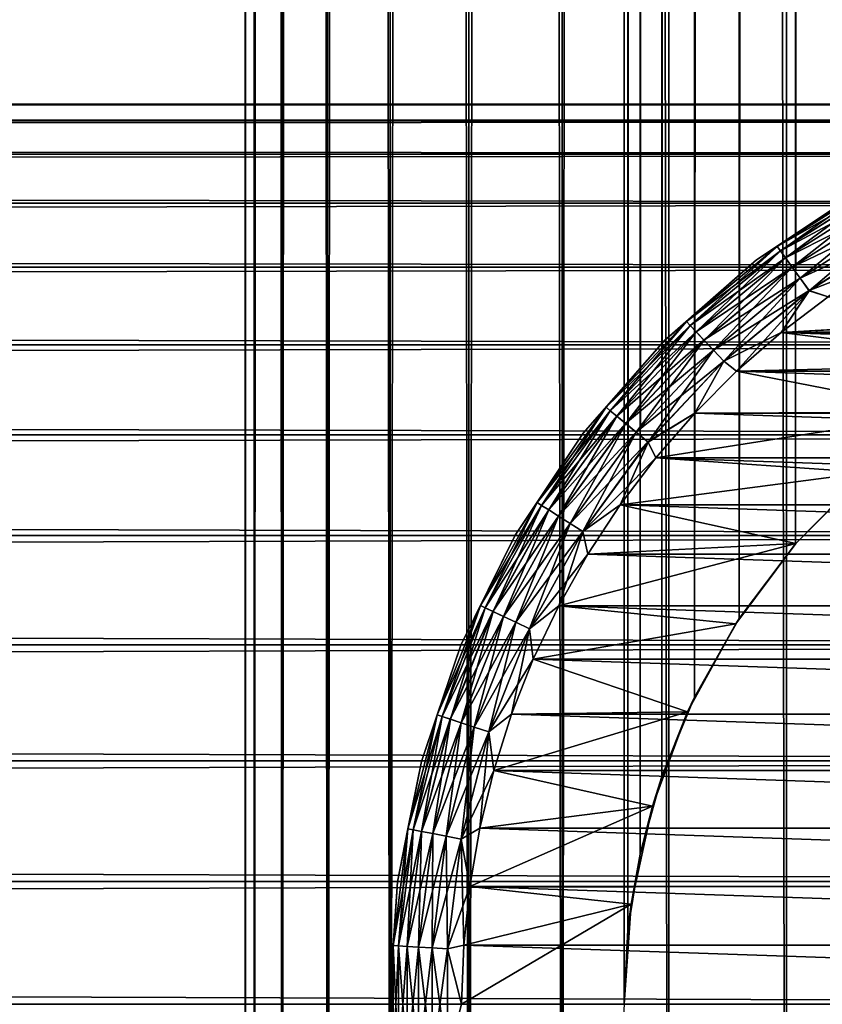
# Model space of a CAD drawing. Extents: x -265 to 265, y 0 to 1027.
# Tile 99 of 256: x 232 to 243, y 20 to 34. Entities that reach past the tile are written whole.
import ezdxf

# ---------------------------------------------------------------- set-up
doc = ezdxf.new("R2010")
doc.units = 0
doc.header["$LTSCALE"] = 41.718519
for name, color, linetype in [('103', 7, 'CONTINUOUS'), ('104', 7, 'CONTINUOUS'), ('111', 7, 'CONTINUOUS'), ('113', 7, 'CONTINUOUS'), ('114', 7, 'CONTINUOUS'), ('115', 7, 'CONTINUOUS'), ('119', 7, 'CONTINUOUS'), ('123', 7, 'CONTINUOUS'), ('59', 7, 'CONTINUOUS')]:
    doc.layers.add(name, color=color, linetype=linetype)

msp = doc.modelspace()

# ---------------------------------------------------------------- linework, layer by layer
at = {"layer": '103', "color": 7, "linetype": 'CONTINUOUS'}
for points in [[(235, 1), (235.128, 1, 1.958), (235, 1019), (235, 1)], [(235, 1019), (235.128, 1, 1.958), (235.128, 1019, 1.958), (235, 1019)], [(235.128, 1, 1.958), (235.511, 1, 3.882), (235.128, 1019, 1.958), (235.128, 1, 1.958)], [(235.128, 1019, 1.958), (235.511, 1, 3.882), (235.511, 1019, 3.882), (235.128, 1019, 1.958)], [(235.511, 1, 3.882), (236.142, 1, 5.74), (235.511, 1019, 3.882), (235.511, 1, 3.882)], [(235.511, 1019, 3.882), (236.142, 1, 5.74), (236.142, 1019, 5.74), (235.511, 1019, 3.882)], [(236.142, 1, 5.74), (237.01, 1, 7.5), (236.142, 1019, 5.74), (236.142, 1, 5.74)], [(236.142, 1019, 5.74), (237.01, 1, 7.5), (237.01, 1019, 7.5), (236.142, 1019, 5.74)], [(237.01, 1, 7.5), (238.1, 1, 9.131), (237.01, 1019, 7.5), (237.01, 1, 7.5)], [(237.01, 1019, 7.5), (238.1, 1, 9.131), (238.1, 1019, 9.131), (237.01, 1019, 7.5)], [(238.1, 1, 9.131), (239.393, 1, 10.607), (238.1, 1019, 9.131), (238.1, 1, 9.131)], [(238.1, 1019, 9.131), (239.393, 1, 10.607), (239.393, 1019, 10.607), (238.1, 1019, 9.131)], [(239.393, 1, 10.607), (240.869, 1, 11.9), (239.393, 1019, 10.607), (239.393, 1, 10.607)], [(239.393, 1019, 10.607), (240.869, 1, 11.9), (240.869, 1019, 11.9), (239.393, 1019, 10.607)], [(240.869, 1, 11.9), (242.5, 1, 12.99), (240.869, 1019, 11.9), (240.869, 1, 11.9)], [(240.869, 1019, 11.9), (242.5, 1, 12.99), (242.5, 1019, 12.99), (240.869, 1019, 11.9)], [(242.5, 1, 12.99), (244.26, 1, 13.858), (242.5, 1019, 12.99), (242.5, 1, 12.99)], [(242.5, 1019, 12.99), (244.26, 1, 13.858), (244.26, 1019, 13.858), (242.5, 1019, 12.99)]]:
    msp.add_3dface(points, dxfattribs=at)
at = {"layer": '104', "color": 7, "linetype": 'CONTINUOUS'}
for points in [[(235, 1), (235, 1019), (235.128, 1019, -1.958), (235, 1)], [(235.128, 1, -1.958), (235, 1), (235.128, 1019, -1.958), (235.128, 1, -1.958)], [(235.511, 1, -3.882), (235.128, 1, -1.958), (235.511, 1019, -3.882), (235.511, 1, -3.882)], [(235.511, 1019, -3.882), (235.128, 1, -1.958), (235.128, 1019, -1.958), (235.511, 1019, -3.882)], [(236.142, 1, -5.74), (235.511, 1, -3.882), (236.142, 1019, -5.74), (236.142, 1, -5.74)], [(236.142, 1019, -5.74), (235.511, 1, -3.882), (235.511, 1019, -3.882), (236.142, 1019, -5.74)], [(237.01, 1, -7.5), (236.142, 1, -5.74), (237.01, 1019, -7.5), (237.01, 1, -7.5)], [(237.01, 1019, -7.5), (236.142, 1, -5.74), (236.142, 1019, -5.74), (237.01, 1019, -7.5)], [(238.1, 1, -9.131), (237.01, 1, -7.5), (238.1, 1019, -9.131), (238.1, 1, -9.131)], [(238.1, 1019, -9.131), (237.01, 1, -7.5), (237.01, 1019, -7.5), (238.1, 1019, -9.131)], [(239.393, 1, -10.607), (238.1, 1, -9.131), (239.393, 1019, -10.607), (239.393, 1, -10.607)], [(239.393, 1019, -10.607), (238.1, 1, -9.131), (238.1, 1019, -9.131), (239.393, 1019, -10.607)], [(239.393, 1, -10.607), (239.393, 1019, -10.607), (240.25, 1000, -11.399), (239.393, 1, -10.607)], [(239.393, 1, -10.607), (240.25, 1000, -11.399), (240.25, 20, -11.399), (239.393, 1, -10.607)], [(240.25, 1000, -11.399), (240.305, 998.967, -11.446), (240.25, 20, -11.399), (240.25, 1000, -11.399)], [(240.25, 20, -11.399), (240.305, 998.967, -11.446), (240.305, 21.033, -11.446), (240.25, 20, -11.399)], [(240.305, 998.967, -11.446), (240.475, 997.917, -11.588), (240.305, 21.033, -11.446), (240.305, 998.967, -11.446)], [(240.305, 21.033, -11.446), (240.475, 997.917, -11.588), (240.475, 22.082, -11.588), (240.305, 21.033, -11.446)], [(240.475, 997.917, -11.588), (240.776, 996.842, -11.828), (240.475, 22.082, -11.588), (240.475, 997.917, -11.588)], [(240.475, 22.082, -11.588), (240.776, 996.842, -11.828), (240.776, 23.158, -11.828), (240.475, 22.082, -11.588)], [(240.776, 996.842, -11.828), (241.228, 995.745, -12.167), (240.776, 23.158, -11.828), (240.776, 996.842, -11.828)], [(240.776, 23.158, -11.828), (241.228, 995.745, -12.167), (241.228, 24.255, -12.167), (240.776, 23.158, -11.828)], [(241.228, 995.745, -12.167), (241.847, 994.653, -12.591), (241.228, 24.255, -12.167), (241.228, 995.745, -12.167)], [(241.228, 24.255, -12.167), (241.847, 994.653, -12.591), (241.847, 25.347, -12.591), (241.228, 24.255, -12.167)], [(241.847, 994.653, -12.591), (242.626, 993.621, -13.062), (241.847, 25.347, -12.591), (241.847, 994.653, -12.591)], [(241.847, 25.347, -12.591), (242.626, 993.621, -13.062), (242.626, 26.379, -13.063), (241.847, 25.347, -12.591)], [(242.626, 993.621, -13.062), (243.539, 992.698, -13.537), (242.626, 26.379, -13.063), (242.626, 993.621, -13.062)], [(242.626, 26.379, -13.063), (243.539, 992.698, -13.537), (243.539, 27.302, -13.537), (242.626, 26.379, -13.063)]]:
    msp.add_3dface(points, dxfattribs=at)
at = {"layer": '111', "color": 7, "linetype": 'CONTINUOUS'}
for points in [[(242.626, 26.379, -13.063), (243.539, 27.302, -13.537), (242.631, 26.385, -25), (242.626, 26.379, -13.063)], [(242.631, 26.385, -25), (243.539, 27.302, -13.537), (243.615, 27.369, -25), (242.631, 26.385, -25)], [(241.798, 25.271, -25), (242.626, 26.379, -13.063), (242.631, 26.385, -25), (241.798, 25.271, -25)], [(241.847, 25.347, -12.591), (242.626, 26.379, -13.063), (241.798, 25.271, -25), (241.847, 25.347, -12.591)], [(241.131, 24.05, -25), (241.228, 24.255, -12.167), (241.798, 25.271, -25), (241.131, 24.05, -25)], [(241.228, 24.255, -12.167), (241.847, 25.347, -12.591), (241.798, 25.271, -25), (241.228, 24.255, -12.167)], [(240.776, 23.158, -11.828), (241.228, 24.255, -12.167), (241.131, 24.05, -25), (240.776, 23.158, -11.828)], [(240.645, 22.747, -25), (240.776, 23.158, -11.828), (241.131, 24.05, -25), (240.645, 22.747, -25)], [(240.475, 22.082, -11.588), (240.776, 23.158, -11.828), (240.645, 22.747, -25), (240.475, 22.082, -11.588)], [(240.349, 21.388, -25), (240.475, 22.082, -11.588), (240.645, 22.747, -25), (240.349, 21.388, -25)], [(240.305, 21.033, -11.446), (240.475, 22.082, -11.588), (240.349, 21.388, -25), (240.305, 21.033, -11.446)], [(240.25, 20, -25), (240.305, 21.033, -11.446), (240.349, 21.388, -25), (240.25, 20, -25)], [(240.25, 20, -11.399), (240.305, 21.033, -11.446), (240.25, 20, -25), (240.25, 20, -11.399)]]:
    msp.add_3dface(points, dxfattribs=at)
at = {"layer": '113', "color": 7, "linetype": 'CONTINUOUS'}
for points in [[(242.427, 29.309, -25), (250, 29.75, -25), (243.08, 29.804, -25), (242.427, 29.309, -25)], [(248.612, 29.651, -25), (250, 29.75, -25), (242.427, 29.309, -25), (248.612, 29.651, -25)], [(247.253, 29.355, -25), (248.612, 29.651, -25), (242.427, 29.309, -25), (247.253, 29.355, -25)], [(245.95, 28.869, -25), (247.253, 29.355, -25), (242.427, 29.309, -25), (245.95, 28.869, -25)], [(241.809, 28.77, -25), (245.95, 28.869, -25), (242.427, 29.309, -25), (241.809, 28.77, -25)], [(244.729, 28.202, -25), (245.95, 28.869, -25), (241.809, 28.77, -25), (244.729, 28.202, -25)], [(241.23, 28.191, -25), (244.729, 28.202, -25), (241.809, 28.77, -25), (241.23, 28.191, -25)], [(243.615, 27.369, -25), (244.729, 28.202, -25), (240.691, 27.573, -25), (243.615, 27.369, -25)], [(240.691, 27.573, -25), (244.729, 28.202, -25), (241.23, 28.191, -25), (240.691, 27.573, -25)], [(240.196, 26.92, -25), (243.615, 27.369, -25), (240.691, 27.573, -25), (240.196, 26.92, -25)], [(242.631, 26.385, -25), (243.615, 27.369, -25), (240.196, 26.92, -25), (242.631, 26.385, -25)], [(239.747, 26.235, -25), (242.631, 26.385, -25), (240.196, 26.92, -25), (239.747, 26.235, -25)], [(241.798, 25.271, -25), (242.631, 26.385, -25), (239.345, 25.521, -25), (241.798, 25.271, -25)], [(239.345, 25.521, -25), (242.631, 26.385, -25), (239.747, 26.235, -25), (239.345, 25.521, -25)], [(238.993, 24.781, -25), (241.798, 25.271, -25), (239.345, 25.521, -25), (238.993, 24.781, -25)], [(241.131, 24.05, -25), (241.798, 25.271, -25), (238.993, 24.781, -25), (241.131, 24.05, -25)], [(238.693, 24.019, -25), (241.131, 24.05, -25), (238.993, 24.781, -25), (238.693, 24.019, -25)], [(240.645, 22.747, -25), (241.131, 24.05, -25), (238.445, 23.238, -25), (240.645, 22.747, -25)], [(238.445, 23.238, -25), (241.131, 24.05, -25), (238.693, 24.019, -25), (238.445, 23.238, -25)], [(238.251, 22.441, -25), (240.645, 22.747, -25), (238.445, 23.238, -25), (238.251, 22.441, -25)], [(240.349, 21.388, -25), (240.645, 22.747, -25), (238.112, 21.634, -25), (240.349, 21.388, -25)], [(238.112, 21.634, -25), (240.645, 22.747, -25), (238.251, 22.441, -25), (238.112, 21.634, -25)], [(238.028, 20.819, -25), (240.349, 21.388, -25), (238.112, 21.634, -25), (238.028, 20.819, -25)], [(240.25, 20, -25), (240.349, 21.388, -25), (238, 20, -25), (240.25, 20, -25)], [(238, 20, -25), (240.349, 21.388, -25), (238.028, 20.819, -25), (238, 20, -25)]]:
    msp.add_3dface(points, dxfattribs=at)
at = {"layer": '114', "color": 7, "linetype": 'CONTINUOUS'}
for points in [[(242.427, 29.309, -75), (243.08, 29.804, -75), (257.573, 29.309, -75), (242.427, 29.309, -75)], [(241.809, 28.77, -75), (242.427, 29.309, -75), (258.191, 28.77, -75), (241.809, 28.77, -75)], [(258.191, 28.77, -75), (242.427, 29.309, -75), (257.573, 29.309, -75), (258.191, 28.77, -75)], [(241.23, 28.191, -75), (241.809, 28.77, -75), (258.77, 28.191, -75), (241.23, 28.191, -75)], [(258.77, 28.191, -75), (241.809, 28.77, -75), (258.191, 28.77, -75), (258.77, 28.191, -75)], [(240.691, 27.573, -75), (241.23, 28.191, -75), (259.309, 27.573, -75), (240.691, 27.573, -75)], [(259.309, 27.573, -75), (241.23, 28.191, -75), (258.77, 28.191, -75), (259.309, 27.573, -75)], [(240.196, 26.92, -75), (240.691, 27.573, -75), (259.804, 26.92, -75), (240.196, 26.92, -75)], [(259.804, 26.92, -75), (240.691, 27.573, -75), (259.309, 27.573, -75), (259.804, 26.92, -75)], [(239.747, 26.235, -75), (240.196, 26.92, -75), (260.253, 26.235, -75), (239.747, 26.235, -75)], [(260.253, 26.235, -75), (240.196, 26.92, -75), (259.804, 26.92, -75), (260.253, 26.235, -75)], [(239.345, 25.521, -75), (239.747, 26.235, -75), (260.655, 25.521, -75), (239.345, 25.521, -75)], [(260.655, 25.521, -75), (239.747, 26.235, -75), (260.253, 26.235, -75), (260.655, 25.521, -75)], [(238.993, 24.781, -75), (239.345, 25.521, -75), (261.007, 24.781, -75), (238.993, 24.781, -75)], [(261.007, 24.781, -75), (239.345, 25.521, -75), (260.655, 25.521, -75), (261.007, 24.781, -75)], [(238.693, 24.019, -75), (238.993, 24.781, -75), (261.307, 24.019, -75), (238.693, 24.019, -75)], [(261.307, 24.019, -75), (238.993, 24.781, -75), (261.007, 24.781, -75), (261.307, 24.019, -75)], [(238.445, 23.238, -75), (238.693, 24.019, -75), (261.555, 23.238, -75), (238.445, 23.238, -75)], [(261.555, 23.238, -75), (238.693, 24.019, -75), (261.307, 24.019, -75), (261.555, 23.238, -75)], [(238.251, 22.441, -75), (238.445, 23.238, -75), (261.749, 22.441, -75), (238.251, 22.441, -75)], [(261.749, 22.441, -75), (238.445, 23.238, -75), (261.555, 23.238, -75), (261.749, 22.441, -75)], [(238.112, 21.634, -75), (238.251, 22.441, -75), (261.888, 21.634, -75), (238.112, 21.634, -75)], [(261.888, 21.634, -75), (238.251, 22.441, -75), (261.749, 22.441, -75), (261.888, 21.634, -75)], [(238.028, 20.819, -75), (238.112, 21.634, -75), (261.972, 20.819, -75), (238.028, 20.819, -75)], [(261.972, 20.819, -75), (238.112, 21.634, -75), (261.888, 21.634, -75), (261.972, 20.819, -75)], [(238, 20, -75), (238.028, 20.819, -75), (262, 20, -75), (238, 20, -75)], [(262, 20, -75), (238.028, 20.819, -75), (261.972, 20.819, -75), (262, 20, -75)]]:
    msp.add_3dface(points, dxfattribs=at)
at = {"layer": '115', "color": 7, "linetype": 'CONTINUOUS'}
for points in [[(243.5, 31.258, -74), (242.086, 30.314, -74), (243.5, 31.258, -26), (243.5, 31.258, -74)], [(243.5, 31.258, -26), (242.086, 30.314, -74), (242.086, 30.314, -26), (243.5, 31.258, -26)], [(242.086, 30.314, -74), (240.808, 29.192, -74), (242.086, 30.314, -26), (242.086, 30.314, -74)], [(242.086, 30.314, -26), (240.808, 29.192, -74), (240.808, 29.192, -26), (242.086, 30.314, -26)], [(240.808, 29.192, -74), (239.686, 27.914, -74), (240.808, 29.192, -26), (240.808, 29.192, -74)], [(240.808, 29.192, -26), (239.686, 27.914, -74), (239.686, 27.914, -26), (240.808, 29.192, -26)], [(239.686, 27.914, -74), (238.742, 26.5, -74), (239.686, 27.914, -26), (239.686, 27.914, -74)], [(239.686, 27.914, -26), (238.742, 26.5, -74), (238.742, 26.5, -26), (239.686, 27.914, -26)], [(238.742, 26.5, -74), (237.99, 24.975, -74), (238.742, 26.5, -26), (238.742, 26.5, -74)], [(238.742, 26.5, -26), (237.99, 24.975, -74), (237.99, 24.975, -26), (238.742, 26.5, -26)], [(237.99, 24.975, -74), (237.443, 23.365, -74), (237.99, 24.975, -26), (237.99, 24.975, -74)], [(237.99, 24.975, -26), (237.443, 23.365, -74), (237.443, 23.365, -26), (237.99, 24.975, -26)], [(237.443, 23.365, -74), (237.111, 21.697, -74), (237.443, 23.365, -26), (237.443, 23.365, -74)], [(237.443, 23.365, -26), (237.111, 21.697, -74), (237.111, 21.697, -26), (237.443, 23.365, -26)], [(237.111, 21.697, -74), (237, 20, -74), (237.111, 21.697, -26), (237.111, 21.697, -74)], [(237.111, 21.697, -26), (237, 20, -74), (237, 20, -26), (237.111, 21.697, -26)]]:
    msp.add_3dface(points, dxfattribs=at)
at = {"layer": '119', "color": 7, "linetype": 'CONTINUOUS'}
for points in [[(242.086, 30.314, -74), (243.5, 31.258, -74), (242.374, 30.497, -74.223), (242.086, 30.314, -74)], [(243.5, 31.258, -74), (243.749, 31.37, -74.223), (242.374, 30.497, -74.223), (243.5, 31.258, -74)], [(243.749, 31.37, -74.223), (242.417, 30.437, -74.434), (242.374, 30.497, -74.223), (243.749, 31.37, -74.223)], [(243.785, 31.305, -74.434), (242.417, 30.437, -74.434), (243.749, 31.37, -74.223), (243.785, 31.305, -74.434)], [(243.785, 31.305, -74.434), (242.487, 30.34, -74.624), (242.417, 30.437, -74.434), (243.785, 31.305, -74.434)], [(243.842, 31.201, -74.624), (242.487, 30.34, -74.624), (243.785, 31.305, -74.434), (243.842, 31.201, -74.624)], [(243.842, 31.201, -74.624), (242.58, 30.212, -74.782), (242.487, 30.34, -74.624), (243.842, 31.201, -74.624)], [(243.919, 31.062, -74.782), (242.58, 30.212, -74.782), (243.842, 31.201, -74.624), (243.919, 31.062, -74.782)], [(243.919, 31.062, -74.782), (242.692, 30.059, -74.901), (242.58, 30.212, -74.782), (243.919, 31.062, -74.782)], [(244.01, 30.895, -74.901), (242.692, 30.059, -74.901), (243.919, 31.062, -74.782), (244.01, 30.895, -74.901)], [(244.01, 30.895, -74.901), (242.816, 29.887, -74.975), (242.692, 30.059, -74.901), (244.01, 30.895, -74.901)], [(244.112, 30.71, -74.975), (242.816, 29.887, -74.975), (244.01, 30.895, -74.901), (244.112, 30.71, -74.975)], [(244.112, 30.71, -74.975), (243.08, 29.804, -75), (242.816, 29.887, -74.975), (244.112, 30.71, -74.975)], [(242.086, 30.314, -74), (242.374, 30.497, -74.223), (241.118, 29.458, -74.223), (242.086, 30.314, -74)], [(242.374, 30.497, -74.223), (241.169, 29.404, -74.434), (241.118, 29.458, -74.223), (242.374, 30.497, -74.223)], [(242.417, 30.437, -74.434), (241.169, 29.404, -74.434), (242.374, 30.497, -74.223), (242.417, 30.437, -74.434)], [(242.417, 30.437, -74.434), (241.25, 29.317, -74.624), (241.169, 29.404, -74.434), (242.417, 30.437, -74.434)], [(242.487, 30.34, -74.624), (241.25, 29.317, -74.624), (242.417, 30.437, -74.434), (242.487, 30.34, -74.624)], [(240.808, 29.192, -74), (242.086, 30.314, -74), (241.118, 29.458, -74.223), (240.808, 29.192, -74)], [(242.487, 30.34, -74.624), (241.359, 29.202, -74.782), (241.25, 29.317, -74.624), (242.487, 30.34, -74.624)], [(242.58, 30.212, -74.782), (241.359, 29.202, -74.782), (242.487, 30.34, -74.624), (242.58, 30.212, -74.782)], [(242.58, 30.212, -74.782), (241.489, 29.063, -74.901), (241.359, 29.202, -74.782), (242.58, 30.212, -74.782)], [(242.692, 30.059, -74.901), (241.489, 29.063, -74.901), (242.58, 30.212, -74.782), (242.692, 30.059, -74.901)], [(242.692, 30.059, -74.901), (241.634, 28.909, -74.975), (241.489, 29.063, -74.901), (242.692, 30.059, -74.901)], [(242.816, 29.887, -74.975), (241.634, 28.909, -74.975), (242.692, 30.059, -74.901), (242.816, 29.887, -74.975)], [(242.816, 29.887, -74.975), (241.809, 28.77, -75), (241.634, 28.909, -74.975), (242.816, 29.887, -74.975)], [(242.427, 29.309, -75), (241.809, 28.77, -75), (242.816, 29.887, -74.975), (242.427, 29.309, -75)], [(243.08, 29.804, -75), (242.427, 29.309, -75), (242.816, 29.887, -74.975), (243.08, 29.804, -75)], [(240.808, 29.192, -74), (241.118, 29.458, -74.223), (240.003, 28.271, -74.223), (240.808, 29.192, -74)], [(241.118, 29.458, -74.223), (240.06, 28.223, -74.434), (240.003, 28.271, -74.223), (241.118, 29.458, -74.223)], [(241.169, 29.404, -74.434), (240.06, 28.223, -74.434), (241.118, 29.458, -74.223), (241.169, 29.404, -74.434)], [(241.169, 29.404, -74.434), (240.152, 28.147, -74.624), (240.06, 28.223, -74.434), (241.169, 29.404, -74.434)], [(241.25, 29.317, -74.624), (240.152, 28.147, -74.624), (241.169, 29.404, -74.434), (241.25, 29.317, -74.624)], [(241.25, 29.317, -74.624), (240.274, 28.046, -74.782), (240.152, 28.147, -74.624), (241.25, 29.317, -74.624)], [(241.359, 29.202, -74.782), (240.274, 28.046, -74.782), (241.25, 29.317, -74.624), (241.359, 29.202, -74.782)], [(241.359, 29.202, -74.782), (240.42, 27.925, -74.901), (240.274, 28.046, -74.782), (241.359, 29.202, -74.782)], [(241.489, 29.063, -74.901), (240.42, 27.925, -74.901), (241.359, 29.202, -74.782), (241.489, 29.063, -74.901)], [(239.686, 27.914, -74), (240.808, 29.192, -74), (240.003, 28.271, -74.223), (239.686, 27.914, -74)], [(241.489, 29.063, -74.901), (240.583, 27.79, -74.975), (240.42, 27.925, -74.901), (241.489, 29.063, -74.901)], [(241.634, 28.909, -74.975), (240.583, 27.79, -74.975), (241.489, 29.063, -74.901), (241.634, 28.909, -74.975)], [(241.634, 28.909, -74.975), (241.23, 28.191, -75), (240.583, 27.79, -74.975), (241.634, 28.909, -74.975)], [(241.809, 28.77, -75), (241.23, 28.191, -75), (241.634, 28.909, -74.975), (241.809, 28.77, -75)], [(239.686, 27.914, -74), (240.003, 28.271, -74.223), (239.045, 26.952, -74.223), (239.686, 27.914, -74)], [(240.003, 28.271, -74.223), (239.107, 26.913, -74.434), (239.045, 26.952, -74.223), (240.003, 28.271, -74.223)], [(240.06, 28.223, -74.434), (239.107, 26.913, -74.434), (240.003, 28.271, -74.223), (240.06, 28.223, -74.434)], [(240.06, 28.223, -74.434), (239.208, 26.849, -74.624), (239.107, 26.913, -74.434), (240.06, 28.223, -74.434)], [(240.152, 28.147, -74.624), (239.208, 26.849, -74.624), (240.06, 28.223, -74.434), (240.152, 28.147, -74.624)], [(240.152, 28.147, -74.624), (239.342, 26.764, -74.782), (239.208, 26.849, -74.624), (240.152, 28.147, -74.624)], [(240.274, 28.046, -74.782), (239.342, 26.764, -74.782), (240.152, 28.147, -74.624), (240.274, 28.046, -74.782)], [(241.23, 28.191, -75), (240.691, 27.573, -75), (240.583, 27.79, -74.975), (241.23, 28.191, -75)], [(240.274, 28.046, -74.782), (239.502, 26.662, -74.901), (239.342, 26.764, -74.782), (240.274, 28.046, -74.782)], [(240.42, 27.925, -74.901), (239.502, 26.662, -74.901), (240.274, 28.046, -74.782), (240.42, 27.925, -74.901)], [(238.742, 26.5, -74), (239.686, 27.914, -74), (239.045, 26.952, -74.223), (238.742, 26.5, -74)], [(240.42, 27.925, -74.901), (239.681, 26.549, -74.975), (239.502, 26.662, -74.901), (240.42, 27.925, -74.901)], [(240.583, 27.79, -74.975), (239.681, 26.549, -74.975), (240.42, 27.925, -74.901), (240.583, 27.79, -74.975)], [(240.583, 27.79, -74.975), (240.196, 26.92, -75), (239.681, 26.549, -74.975), (240.583, 27.79, -74.975)], [(240.691, 27.573, -75), (240.196, 26.92, -75), (240.583, 27.79, -74.975), (240.691, 27.573, -75)], [(238.742, 26.5, -74), (239.045, 26.952, -74.223), (238.26, 25.524, -74.223), (238.742, 26.5, -74)], [(239.045, 26.952, -74.223), (238.327, 25.493, -74.434), (238.26, 25.524, -74.223), (239.045, 26.952, -74.223)], [(239.107, 26.913, -74.434), (238.327, 25.493, -74.434), (239.045, 26.952, -74.223), (239.107, 26.913, -74.434)], [(239.107, 26.913, -74.434), (238.435, 25.442, -74.624), (238.327, 25.493, -74.434), (239.107, 26.913, -74.434)], [(239.208, 26.849, -74.624), (238.435, 25.442, -74.624), (239.107, 26.913, -74.434), (239.208, 26.849, -74.624)], [(240.196, 26.92, -75), (239.747, 26.235, -75), (239.681, 26.549, -74.975), (240.196, 26.92, -75)], [(239.208, 26.849, -74.624), (238.578, 25.375, -74.782), (238.435, 25.442, -74.624), (239.208, 26.849, -74.624)], [(239.342, 26.764, -74.782), (238.578, 25.375, -74.782), (239.208, 26.849, -74.624), (239.342, 26.764, -74.782)], [(239.342, 26.764, -74.782), (238.75, 25.294, -74.901), (238.578, 25.375, -74.782), (239.342, 26.764, -74.782)], [(239.502, 26.662, -74.901), (238.75, 25.294, -74.901), (239.342, 26.764, -74.782), (239.502, 26.662, -74.901)], [(239.502, 26.662, -74.901), (238.942, 25.204, -74.975), (238.75, 25.294, -74.901), (239.502, 26.662, -74.901)], [(239.681, 26.549, -74.975), (238.942, 25.204, -74.975), (239.502, 26.662, -74.901), (239.681, 26.549, -74.975)], [(237.99, 24.975, -74), (238.742, 26.5, -74), (238.26, 25.524, -74.223), (237.99, 24.975, -74)], [(239.681, 26.549, -74.975), (239.345, 25.521, -75), (238.942, 25.204, -74.975), (239.681, 26.549, -74.975)], [(239.747, 26.235, -75), (239.345, 25.521, -75), (239.681, 26.549, -74.975), (239.747, 26.235, -75)], [(237.99, 24.975, -74), (238.26, 25.524, -74.223), (237.66, 24.009, -74.223), (237.99, 24.975, -74)], [(238.26, 25.524, -74.223), (237.731, 23.987, -74.434), (237.66, 24.009, -74.223), (238.26, 25.524, -74.223)], [(238.327, 25.493, -74.434), (237.731, 23.987, -74.434), (238.26, 25.524, -74.223), (238.327, 25.493, -74.434)], [(239.345, 25.521, -75), (238.993, 24.781, -75), (238.942, 25.204, -74.975), (239.345, 25.521, -75)], [(238.327, 25.493, -74.434), (237.844, 23.95, -74.624), (237.731, 23.987, -74.434), (238.327, 25.493, -74.434)], [(238.435, 25.442, -74.624), (237.844, 23.95, -74.624), (238.327, 25.493, -74.434), (238.435, 25.442, -74.624)], [(238.435, 25.442, -74.624), (237.995, 23.901, -74.782), (237.844, 23.95, -74.624), (238.435, 25.442, -74.624)], [(238.578, 25.375, -74.782), (237.995, 23.901, -74.782), (238.435, 25.442, -74.624), (238.578, 25.375, -74.782)], [(238.578, 25.375, -74.782), (238.175, 23.842, -74.901), (237.995, 23.901, -74.782), (238.578, 25.375, -74.782)], [(238.75, 25.294, -74.901), (238.175, 23.842, -74.901), (238.578, 25.375, -74.782), (238.75, 25.294, -74.901)], [(238.75, 25.294, -74.901), (238.377, 23.777, -74.975), (238.175, 23.842, -74.901), (238.75, 25.294, -74.901)], [(238.942, 25.204, -74.975), (238.377, 23.777, -74.975), (238.75, 25.294, -74.901), (238.942, 25.204, -74.975)], [(238.942, 25.204, -74.975), (238.693, 24.019, -75), (238.377, 23.777, -74.975), (238.942, 25.204, -74.975)], [(238.993, 24.781, -75), (238.693, 24.019, -75), (238.942, 25.204, -74.975), (238.993, 24.781, -75)], [(237.443, 23.365, -74), (237.99, 24.975, -74), (237.66, 24.009, -74.223), (237.443, 23.365, -74)], [(237.443, 23.365, -74), (237.66, 24.009, -74.223), (237.255, 22.431, -74.223), (237.443, 23.365, -74)], [(237.66, 24.009, -74.223), (237.328, 22.417, -74.434), (237.255, 22.431, -74.223), (237.66, 24.009, -74.223)], [(237.731, 23.987, -74.434), (237.328, 22.417, -74.434), (237.66, 24.009, -74.223), (237.731, 23.987, -74.434)], [(238.693, 24.019, -75), (238.445, 23.238, -75), (238.377, 23.777, -74.975), (238.693, 24.019, -75)], [(237.731, 23.987, -74.434), (237.445, 22.395, -74.624), (237.328, 22.417, -74.434), (237.731, 23.987, -74.434)], [(237.844, 23.95, -74.624), (237.445, 22.395, -74.624), (237.731, 23.987, -74.434), (237.844, 23.95, -74.624)], [(237.844, 23.95, -74.624), (237.601, 22.365, -74.782), (237.445, 22.395, -74.624), (237.844, 23.95, -74.624)], [(237.995, 23.901, -74.782), (237.601, 22.365, -74.782), (237.844, 23.95, -74.624), (237.995, 23.901, -74.782)], [(237.995, 23.901, -74.782), (237.787, 22.33, -74.901), (237.601, 22.365, -74.782), (237.995, 23.901, -74.782)], [(238.175, 23.842, -74.901), (237.787, 22.33, -74.901), (237.995, 23.901, -74.782), (238.175, 23.842, -74.901)], [(238.175, 23.842, -74.901), (237.995, 22.29, -74.975), (237.787, 22.33, -74.901), (238.175, 23.842, -74.901)], [(238.377, 23.777, -74.975), (237.995, 22.29, -74.975), (238.175, 23.842, -74.901), (238.377, 23.777, -74.975)], [(238.377, 23.777, -74.975), (238.251, 22.441, -75), (237.995, 22.29, -74.975), (238.377, 23.777, -74.975)], [(238.445, 23.238, -75), (238.251, 22.441, -75), (238.377, 23.777, -74.975), (238.445, 23.238, -75)], [(237.111, 21.697, -74), (237.443, 23.365, -74), (237.255, 22.431, -74.223), (237.111, 21.697, -74)], [(237.111, 21.697, -74), (237.255, 22.431, -74.223), (237.051, 20.815, -74.223), (237.111, 21.697, -74)], [(237.255, 22.431, -74.223), (237.125, 20.81, -74.434), (237.051, 20.815, -74.223), (237.255, 22.431, -74.223)], [(237.328, 22.417, -74.434), (237.125, 20.81, -74.434), (237.255, 22.431, -74.223), (237.328, 22.417, -74.434)], [(237.328, 22.417, -74.434), (237.244, 20.803, -74.624), (237.125, 20.81, -74.434), (237.328, 22.417, -74.434)], [(237.445, 22.395, -74.624), (237.244, 20.803, -74.624), (237.328, 22.417, -74.434), (237.445, 22.395, -74.624)], [(237.445, 22.395, -74.624), (237.402, 20.793, -74.782), (237.244, 20.803, -74.624), (237.445, 22.395, -74.624)], [(237.601, 22.365, -74.782), (237.402, 20.793, -74.782), (237.445, 22.395, -74.624), (237.601, 22.365, -74.782)], [(238.251, 22.441, -75), (238.112, 21.634, -75), (237.995, 22.29, -74.975), (238.251, 22.441, -75)], [(237.601, 22.365, -74.782), (237.591, 20.781, -74.901), (237.402, 20.793, -74.782), (237.601, 22.365, -74.782)], [(237.787, 22.33, -74.901), (237.591, 20.781, -74.901), (237.601, 22.365, -74.782), (237.787, 22.33, -74.901)], [(237.787, 22.33, -74.901), (237.803, 20.767, -74.975), (237.591, 20.781, -74.901), (237.787, 22.33, -74.901)], [(237.995, 22.29, -74.975), (237.803, 20.767, -74.975), (237.787, 22.33, -74.901), (237.995, 22.29, -74.975)], [(237.995, 22.29, -74.975), (238.028, 20.819, -75), (237.803, 20.767, -74.975), (237.995, 22.29, -74.975)], [(238.112, 21.634, -75), (238.028, 20.819, -75), (237.995, 22.29, -74.975), (238.112, 21.634, -75)], [(237, 20, -74), (237.111, 21.697, -74), (237.051, 20.815, -74.223), (237, 20, -74)], [(237, 20, -74), (237.051, 20.815, -74.223), (237.051, 19.185, -74.223), (237, 20, -74)], [(237.125, 20.81, -74.434), (237.125, 19.19, -74.434), (237.051, 20.815, -74.223), (237.125, 20.81, -74.434)], [(237.051, 20.815, -74.223), (237.125, 19.19, -74.434), (237.051, 19.185, -74.223), (237.051, 20.815, -74.223)], [(237.244, 20.803, -74.624), (237.244, 19.197, -74.624), (237.125, 20.81, -74.434), (237.244, 20.803, -74.624)], [(237.125, 20.81, -74.434), (237.244, 19.197, -74.624), (237.125, 19.19, -74.434), (237.125, 20.81, -74.434)], [(237.402, 20.793, -74.782), (237.402, 19.207, -74.782), (237.244, 20.803, -74.624), (237.402, 20.793, -74.782)], [(237.244, 20.803, -74.624), (237.402, 19.207, -74.782), (237.244, 19.197, -74.624), (237.244, 20.803, -74.624)], [(237.591, 20.781, -74.901), (237.591, 19.219, -74.901), (237.402, 20.793, -74.782), (237.591, 20.781, -74.901)], [(237.402, 20.793, -74.782), (237.591, 19.219, -74.901), (237.402, 19.207, -74.782), (237.402, 20.793, -74.782)], [(237.803, 20.767, -74.975), (237.803, 19.233, -74.975), (237.591, 20.781, -74.901), (237.803, 20.767, -74.975)], [(237.591, 20.781, -74.901), (237.803, 19.233, -74.975), (237.591, 19.219, -74.901), (237.591, 20.781, -74.901)], [(238.028, 20.819, -75), (238, 20, -75), (237.803, 20.767, -74.975), (238.028, 20.819, -75)], [(237.803, 20.767, -74.975), (238, 20, -75), (237.803, 19.233, -74.975), (237.803, 20.767, -74.975)]]:
    msp.add_3dface(points, dxfattribs=at)
at = {"layer": '123', "color": 7, "linetype": 'CONTINUOUS'}
for points in [[(243.5, 31.258, -26), (242.086, 30.314, -26), (242.373, 30.497, -25.779), (243.5, 31.258, -26)], [(243.5, 31.258, -26), (242.373, 30.497, -25.779), (243.749, 31.37, -25.779), (243.5, 31.258, -26)], [(242.373, 30.497, -25.779), (243.785, 31.306, -25.567), (243.749, 31.37, -25.779), (242.373, 30.497, -25.779)], [(242.417, 30.437, -25.567), (243.785, 31.306, -25.567), (242.373, 30.497, -25.779), (242.417, 30.437, -25.567)], [(242.417, 30.437, -25.567), (243.842, 31.201, -25.377), (243.785, 31.306, -25.567), (242.417, 30.437, -25.567)], [(242.487, 30.341, -25.377), (243.842, 31.201, -25.377), (242.417, 30.437, -25.567), (242.487, 30.341, -25.377)], [(242.487, 30.341, -25.377), (243.918, 31.062, -25.218), (243.842, 31.201, -25.377), (242.487, 30.341, -25.377)], [(242.58, 30.213, -25.218), (243.918, 31.062, -25.218), (242.487, 30.341, -25.377), (242.58, 30.213, -25.218)], [(242.58, 30.213, -25.218), (244.01, 30.896, -25.099), (243.918, 31.062, -25.218), (242.58, 30.213, -25.218)], [(242.691, 30.059, -25.099), (244.01, 30.896, -25.099), (242.58, 30.213, -25.218), (242.691, 30.059, -25.099)], [(242.691, 30.059, -25.099), (244.112, 30.711, -25.025), (244.01, 30.896, -25.099), (242.691, 30.059, -25.099)], [(242.816, 29.888, -25.025), (244.112, 30.711, -25.025), (242.691, 30.059, -25.099), (242.816, 29.888, -25.025)], [(242.816, 29.888, -25.025), (243.765, 30.253, -25), (244.112, 30.711, -25.025), (242.816, 29.888, -25.025)], [(242.086, 30.314, -26), (241.118, 29.458, -25.779), (242.373, 30.497, -25.779), (242.086, 30.314, -26)], [(241.118, 29.458, -25.779), (242.417, 30.437, -25.567), (242.373, 30.497, -25.779), (241.118, 29.458, -25.779)], [(241.168, 29.405, -25.567), (242.417, 30.437, -25.567), (241.118, 29.458, -25.779), (241.168, 29.405, -25.567)], [(241.168, 29.405, -25.567), (242.487, 30.341, -25.377), (242.417, 30.437, -25.567), (241.168, 29.405, -25.567)], [(242.086, 30.314, -26), (240.808, 29.192, -26), (241.118, 29.458, -25.779), (242.086, 30.314, -26)], [(241.25, 29.318, -25.377), (242.487, 30.341, -25.377), (241.168, 29.405, -25.567), (241.25, 29.318, -25.377)], [(241.25, 29.318, -25.377), (242.58, 30.213, -25.218), (242.487, 30.341, -25.377), (241.25, 29.318, -25.377)], [(241.358, 29.202, -25.218), (242.58, 30.213, -25.218), (241.25, 29.318, -25.377), (241.358, 29.202, -25.218)], [(241.358, 29.202, -25.218), (242.691, 30.059, -25.099), (242.58, 30.213, -25.218), (241.358, 29.202, -25.218)], [(243.08, 29.804, -25), (243.765, 30.253, -25), (242.816, 29.888, -25.025), (243.08, 29.804, -25)], [(241.488, 29.064, -25.099), (242.691, 30.059, -25.099), (241.358, 29.202, -25.218), (241.488, 29.064, -25.099)], [(241.488, 29.064, -25.099), (242.816, 29.888, -25.025), (242.691, 30.059, -25.099), (241.488, 29.064, -25.099)], [(241.633, 28.91, -25.025), (242.816, 29.888, -25.025), (241.488, 29.064, -25.099), (241.633, 28.91, -25.025)], [(241.633, 28.91, -25.025), (242.427, 29.309, -25), (242.816, 29.888, -25.025), (241.633, 28.91, -25.025)], [(242.427, 29.309, -25), (243.08, 29.804, -25), (242.816, 29.888, -25.025), (242.427, 29.309, -25)], [(240.808, 29.192, -26), (240.002, 28.271, -25.779), (241.118, 29.458, -25.779), (240.808, 29.192, -26)], [(240.002, 28.271, -25.779), (241.168, 29.405, -25.567), (241.118, 29.458, -25.779), (240.002, 28.271, -25.779)], [(240.059, 28.224, -25.567), (241.168, 29.405, -25.567), (240.002, 28.271, -25.779), (240.059, 28.224, -25.567)], [(240.059, 28.224, -25.567), (241.25, 29.318, -25.377), (241.168, 29.405, -25.567), (240.059, 28.224, -25.567)], [(240.151, 28.148, -25.377), (241.25, 29.318, -25.377), (240.059, 28.224, -25.567), (240.151, 28.148, -25.377)], [(240.151, 28.148, -25.377), (241.358, 29.202, -25.218), (241.25, 29.318, -25.377), (240.151, 28.148, -25.377)], [(240.273, 28.047, -25.218), (241.358, 29.202, -25.218), (240.151, 28.148, -25.377), (240.273, 28.047, -25.218)], [(240.273, 28.047, -25.218), (241.488, 29.064, -25.099), (241.358, 29.202, -25.218), (240.273, 28.047, -25.218)], [(241.809, 28.77, -25), (242.427, 29.309, -25), (241.633, 28.91, -25.025), (241.809, 28.77, -25)], [(240.808, 29.192, -26), (239.686, 27.914, -26), (240.002, 28.271, -25.779), (240.808, 29.192, -26)], [(240.419, 27.926, -25.099), (241.488, 29.064, -25.099), (240.273, 28.047, -25.218), (240.419, 27.926, -25.099)], [(240.419, 27.926, -25.099), (241.633, 28.91, -25.025), (241.488, 29.064, -25.099), (240.419, 27.926, -25.099)], [(240.582, 27.791, -25.025), (241.633, 28.91, -25.025), (240.419, 27.926, -25.099), (240.582, 27.791, -25.025)], [(240.582, 27.791, -25.025), (241.23, 28.191, -25), (241.633, 28.91, -25.025), (240.582, 27.791, -25.025)], [(241.23, 28.191, -25), (241.809, 28.77, -25), (241.633, 28.91, -25.025), (241.23, 28.191, -25)], [(239.686, 27.914, -26), (239.045, 26.952, -25.779), (240.002, 28.271, -25.779), (239.686, 27.914, -26)], [(239.045, 26.952, -25.779), (240.059, 28.224, -25.567), (240.002, 28.271, -25.779), (239.045, 26.952, -25.779)], [(239.107, 26.913, -25.567), (240.059, 28.224, -25.567), (239.045, 26.952, -25.779), (239.107, 26.913, -25.567)], [(239.107, 26.913, -25.567), (240.151, 28.148, -25.377), (240.059, 28.224, -25.567), (239.107, 26.913, -25.567)], [(239.208, 26.849, -25.377), (240.151, 28.148, -25.377), (239.107, 26.913, -25.567), (239.208, 26.849, -25.377)], [(239.208, 26.849, -25.377), (240.273, 28.047, -25.218), (240.151, 28.148, -25.377), (239.208, 26.849, -25.377)], [(240.691, 27.573, -25), (241.23, 28.191, -25), (240.582, 27.791, -25.025), (240.691, 27.573, -25)], [(239.341, 26.764, -25.218), (240.273, 28.047, -25.218), (239.208, 26.849, -25.377), (239.341, 26.764, -25.218)], [(239.341, 26.764, -25.218), (240.419, 27.926, -25.099), (240.273, 28.047, -25.218), (239.341, 26.764, -25.218)], [(239.686, 27.914, -26), (238.742, 26.5, -26), (239.045, 26.952, -25.779), (239.686, 27.914, -26)], [(239.502, 26.663, -25.099), (240.419, 27.926, -25.099), (239.341, 26.764, -25.218), (239.502, 26.663, -25.099)], [(239.502, 26.663, -25.099), (240.582, 27.791, -25.025), (240.419, 27.926, -25.099), (239.502, 26.663, -25.099)], [(239.68, 26.549, -25.025), (240.582, 27.791, -25.025), (239.502, 26.663, -25.099), (239.68, 26.549, -25.025)], [(239.68, 26.549, -25.025), (240.691, 27.573, -25), (240.582, 27.791, -25.025), (239.68, 26.549, -25.025)], [(240.196, 26.92, -25), (240.691, 27.573, -25), (239.68, 26.549, -25.025), (240.196, 26.92, -25)], [(238.742, 26.5, -26), (238.26, 25.525, -25.779), (239.045, 26.952, -25.779), (238.742, 26.5, -26)], [(238.26, 25.525, -25.779), (239.107, 26.913, -25.567), (239.045, 26.952, -25.779), (238.26, 25.525, -25.779)], [(238.327, 25.493, -25.567), (239.107, 26.913, -25.567), (238.26, 25.525, -25.779), (238.327, 25.493, -25.567)], [(238.327, 25.493, -25.567), (239.208, 26.849, -25.377), (239.107, 26.913, -25.567), (238.327, 25.493, -25.567)], [(239.747, 26.235, -25), (240.196, 26.92, -25), (239.68, 26.549, -25.025), (239.747, 26.235, -25)], [(238.434, 25.442, -25.377), (239.208, 26.849, -25.377), (238.327, 25.493, -25.567), (238.434, 25.442, -25.377)], [(238.434, 25.442, -25.377), (239.341, 26.764, -25.218), (239.208, 26.849, -25.377), (238.434, 25.442, -25.377)], [(238.578, 25.375, -25.218), (239.341, 26.764, -25.218), (238.434, 25.442, -25.377), (238.578, 25.375, -25.218)], [(238.578, 25.375, -25.218), (239.502, 26.663, -25.099), (239.341, 26.764, -25.218), (238.578, 25.375, -25.218)], [(238.749, 25.294, -25.099), (239.502, 26.663, -25.099), (238.578, 25.375, -25.218), (238.749, 25.294, -25.099)], [(238.749, 25.294, -25.099), (239.68, 26.549, -25.025), (239.502, 26.663, -25.099), (238.749, 25.294, -25.099)], [(238.742, 26.5, -26), (237.99, 24.975, -26), (238.26, 25.525, -25.779), (238.742, 26.5, -26)], [(238.941, 25.204, -25.025), (239.68, 26.549, -25.025), (238.749, 25.294, -25.099), (238.941, 25.204, -25.025)], [(238.941, 25.204, -25.025), (239.747, 26.235, -25), (239.68, 26.549, -25.025), (238.941, 25.204, -25.025)], [(239.345, 25.521, -25), (239.747, 26.235, -25), (238.941, 25.204, -25.025), (239.345, 25.521, -25)], [(237.99, 24.975, -26), (237.66, 24.01, -25.779), (238.26, 25.525, -25.779), (237.99, 24.975, -26)], [(237.66, 24.01, -25.779), (238.327, 25.493, -25.567), (238.26, 25.525, -25.779), (237.66, 24.01, -25.779)], [(238.993, 24.781, -25), (239.345, 25.521, -25), (238.941, 25.204, -25.025), (238.993, 24.781, -25)], [(237.73, 23.987, -25.567), (238.327, 25.493, -25.567), (237.66, 24.01, -25.779), (237.73, 23.987, -25.567)], [(237.73, 23.987, -25.567), (238.434, 25.442, -25.377), (238.327, 25.493, -25.567), (237.73, 23.987, -25.567)], [(237.843, 23.95, -25.377), (238.434, 25.442, -25.377), (237.73, 23.987, -25.567), (237.843, 23.95, -25.377)], [(237.843, 23.95, -25.377), (238.578, 25.375, -25.218), (238.434, 25.442, -25.377), (237.843, 23.95, -25.377)], [(237.994, 23.901, -25.218), (238.578, 25.375, -25.218), (237.843, 23.95, -25.377), (237.994, 23.901, -25.218)], [(237.994, 23.901, -25.218), (238.749, 25.294, -25.099), (238.578, 25.375, -25.218), (237.994, 23.901, -25.218)], [(238.174, 23.842, -25.099), (238.749, 25.294, -25.099), (237.994, 23.901, -25.218), (238.174, 23.842, -25.099)], [(238.174, 23.842, -25.099), (238.941, 25.204, -25.025), (238.749, 25.294, -25.099), (238.174, 23.842, -25.099)], [(238.376, 23.777, -25.025), (238.941, 25.204, -25.025), (238.174, 23.842, -25.099), (238.376, 23.777, -25.025)], [(238.376, 23.777, -25.025), (238.993, 24.781, -25), (238.941, 25.204, -25.025), (238.376, 23.777, -25.025)], [(237.99, 24.975, -26), (237.443, 23.365, -26), (237.66, 24.01, -25.779), (237.99, 24.975, -26)], [(238.693, 24.019, -25), (238.993, 24.781, -25), (238.376, 23.777, -25.025), (238.693, 24.019, -25)], [(237.443, 23.365, -26), (237.255, 22.431, -25.779), (237.66, 24.01, -25.779), (237.443, 23.365, -26)], [(237.255, 22.431, -25.779), (237.73, 23.987, -25.567), (237.66, 24.01, -25.779), (237.255, 22.431, -25.779)], [(238.445, 23.238, -25), (238.693, 24.019, -25), (238.376, 23.777, -25.025), (238.445, 23.238, -25)], [(237.327, 22.417, -25.567), (237.73, 23.987, -25.567), (237.255, 22.431, -25.779), (237.327, 22.417, -25.567)], [(237.327, 22.417, -25.567), (237.843, 23.95, -25.377), (237.73, 23.987, -25.567), (237.327, 22.417, -25.567)], [(237.444, 22.395, -25.377), (237.843, 23.95, -25.377), (237.327, 22.417, -25.567), (237.444, 22.395, -25.377)], [(237.444, 22.395, -25.377), (237.994, 23.901, -25.218), (237.843, 23.95, -25.377), (237.444, 22.395, -25.377)], [(237.6, 22.365, -25.218), (237.994, 23.901, -25.218), (237.444, 22.395, -25.377), (237.6, 22.365, -25.218)], [(237.6, 22.365, -25.218), (238.174, 23.842, -25.099), (237.994, 23.901, -25.218), (237.6, 22.365, -25.218)], [(237.786, 22.33, -25.099), (238.174, 23.842, -25.099), (237.6, 22.365, -25.218), (237.786, 22.33, -25.099)], [(237.786, 22.33, -25.099), (238.376, 23.777, -25.025), (238.174, 23.842, -25.099), (237.786, 22.33, -25.099)], [(237.994, 22.29, -25.025), (238.376, 23.777, -25.025), (237.786, 22.33, -25.099), (237.994, 22.29, -25.025)], [(237.994, 22.29, -25.025), (238.445, 23.238, -25), (238.376, 23.777, -25.025), (237.994, 22.29, -25.025)], [(237.443, 23.365, -26), (237.111, 21.697, -26), (237.255, 22.431, -25.779), (237.443, 23.365, -26)], [(238.251, 22.441, -25), (238.445, 23.238, -25), (237.994, 22.29, -25.025), (238.251, 22.441, -25)], [(237.111, 21.697, -26), (237.05, 20.815, -25.779), (237.255, 22.431, -25.779), (237.111, 21.697, -26)], [(237.05, 20.815, -25.779), (237.327, 22.417, -25.567), (237.255, 22.431, -25.779), (237.05, 20.815, -25.779)], [(237.124, 20.81, -25.567), (237.327, 22.417, -25.567), (237.05, 20.815, -25.779), (237.124, 20.81, -25.567)], [(237.124, 20.81, -25.567), (237.444, 22.395, -25.377), (237.327, 22.417, -25.567), (237.124, 20.81, -25.567)], [(237.243, 20.803, -25.377), (237.444, 22.395, -25.377), (237.124, 20.81, -25.567), (237.243, 20.803, -25.377)], [(237.243, 20.803, -25.377), (237.6, 22.365, -25.218), (237.444, 22.395, -25.377), (237.243, 20.803, -25.377)], [(238.112, 21.634, -25), (238.251, 22.441, -25), (237.994, 22.29, -25.025), (238.112, 21.634, -25)], [(237.401, 20.793, -25.218), (237.6, 22.365, -25.218), (237.243, 20.803, -25.377), (237.401, 20.793, -25.218)], [(237.401, 20.793, -25.218), (237.786, 22.33, -25.099), (237.6, 22.365, -25.218), (237.401, 20.793, -25.218)], [(237.59, 20.781, -25.099), (237.786, 22.33, -25.099), (237.401, 20.793, -25.218), (237.59, 20.781, -25.099)], [(237.59, 20.781, -25.099), (237.994, 22.29, -25.025), (237.786, 22.33, -25.099), (237.59, 20.781, -25.099)], [(237.802, 20.767, -25.025), (237.994, 22.29, -25.025), (237.59, 20.781, -25.099), (237.802, 20.767, -25.025)], [(237.802, 20.767, -25.025), (238.112, 21.634, -25), (237.994, 22.29, -25.025), (237.802, 20.767, -25.025)], [(237.111, 21.697, -26), (237, 20, -26), (237.05, 20.815, -25.779), (237.111, 21.697, -26)], [(238.028, 20.819, -25), (238.112, 21.634, -25), (237.802, 20.767, -25.025), (238.028, 20.819, -25)], [(237, 20, -26), (237.05, 19.185, -25.779), (237.05, 20.815, -25.779), (237, 20, -26)], [(237.05, 19.185, -25.779), (237.124, 20.81, -25.567), (237.05, 20.815, -25.779), (237.05, 19.185, -25.779)], [(237.124, 19.19, -25.567), (237.124, 20.81, -25.567), (237.05, 19.185, -25.779), (237.124, 19.19, -25.567)], [(237.124, 19.19, -25.567), (237.243, 20.803, -25.377), (237.124, 20.81, -25.567), (237.124, 19.19, -25.567)], [(237.243, 19.197, -25.377), (237.243, 20.803, -25.377), (237.124, 19.19, -25.567), (237.243, 19.197, -25.377)], [(237.243, 19.197, -25.377), (237.401, 20.793, -25.218), (237.243, 20.803, -25.377), (237.243, 19.197, -25.377)], [(237.401, 19.207, -25.218), (237.401, 20.793, -25.218), (237.243, 19.197, -25.377), (237.401, 19.207, -25.218)], [(237.401, 19.207, -25.218), (237.59, 20.781, -25.099), (237.401, 20.793, -25.218), (237.401, 19.207, -25.218)], [(237.59, 19.219, -25.099), (237.59, 20.781, -25.099), (237.401, 19.207, -25.218), (237.59, 19.219, -25.099)], [(237.59, 19.219, -25.099), (237.802, 20.767, -25.025), (237.59, 20.781, -25.099), (237.59, 19.219, -25.099)], [(237.802, 19.233, -25.025), (237.802, 20.767, -25.025), (237.59, 19.219, -25.099), (237.802, 19.233, -25.025)], [(238, 20, -25), (238.028, 20.819, -25), (237.802, 20.767, -25.025), (238, 20, -25)], [(237.802, 19.233, -25.025), (238, 20, -25), (237.802, 20.767, -25.025), (237.802, 19.233, -25.025)]]:
    msp.add_3dface(points, dxfattribs=at)
at = {"layer": '59', "color": 7, "linetype": 'CONTINUOUS'}
for points in [[(-263, 32.471, 28.353), (-263, 32.239, 30.043), (263, 32.471, 28.353), (-263, 32.471, 28.353)], [(263, 32.471, 28.353), (-263, 32.239, 30.043), (263, 32.239, 30.043), (263, 32.471, 28.353)], [(-263, 32.471, 26.647), (-263, 32.471, 28.353), (263, 32.471, 26.647), (-263, 32.471, 26.647)], [(263, 32.471, 26.647), (-263, 32.471, 28.353), (263, 32.471, 28.353), (263, 32.471, 26.647)], [(-263, 32.239, 24.957), (-263, 32.471, 26.647), (263, 32.239, 24.957), (-263, 32.239, 24.957)], [(263, 32.239, 24.957), (-263, 32.471, 26.647), (263, 32.471, 26.647), (263, 32.239, 24.957)], [(-263, 32.239, 30.043), (-263, 31.778, 31.686), (263, 32.239, 30.043), (-263, 32.239, 30.043)], [(263, 32.239, 30.043), (-263, 31.778, 31.686), (263, 31.778, 31.686), (263, 32.239, 30.043)], [(-263, 31.778, 23.314), (-263, 32.239, 24.957), (263, 31.778, 23.314), (-263, 31.778, 23.314)], [(263, 31.778, 23.314), (-263, 32.239, 24.957), (263, 32.239, 24.957), (263, 31.778, 23.314)], [(-263, 31.778, 31.686), (-263, 31.099, 33.251), (263, 31.778, 31.686), (-263, 31.778, 31.686)], [(263, 31.778, 31.686), (-263, 31.099, 33.251), (263, 31.099, 33.251), (263, 31.778, 31.686)], [(-263, 31.099, 21.749), (-263, 31.778, 23.314), (263, 31.099, 21.749), (-263, 31.099, 21.749)], [(263, 31.099, 21.749), (-263, 31.778, 23.314), (263, 31.778, 23.314), (263, 31.099, 21.749)], [(-263, 31.099, 33.251), (-263, 30.212, 34.709), (263, 31.099, 33.251), (-263, 31.099, 33.251)], [(263, 31.099, 33.251), (-263, 30.212, 34.709), (263, 30.212, 34.709), (263, 31.099, 33.251)], [(-263, 30.212, 20.291), (-263, 31.099, 21.749), (263, 30.212, 20.291), (-263, 30.212, 20.291)], [(263, 30.212, 20.291), (-263, 31.099, 21.749), (263, 31.099, 21.749), (263, 30.212, 20.291)], [(-263, 30.212, 34.709), (-263, 29.135, 36.032), (263, 30.212, 34.709), (-263, 30.212, 34.709)], [(263, 30.212, 34.709), (-263, 29.135, 36.032), (263, 29.135, 36.032), (263, 30.212, 34.709)], [(-263, 29.135, 18.968), (-263, 30.212, 20.291), (263, 29.135, 18.968), (-263, 29.135, 18.968)], [(263, 29.135, 18.968), (-263, 30.212, 20.291), (263, 30.212, 20.291), (263, 29.135, 18.968)], [(-263, 29.135, 36.032), (-263, 27.889, 37.196), (263, 29.135, 36.032), (-263, 29.135, 36.032)], [(263, 29.135, 36.032), (-263, 27.889, 37.196), (263, 27.889, 37.196), (263, 29.135, 36.032)], [(-263, 27.889, 17.804), (-263, 29.135, 18.968), (263, 27.889, 17.804), (-263, 27.889, 17.804)], [(263, 27.889, 17.804), (-263, 29.135, 18.968), (263, 29.135, 18.968), (263, 27.889, 17.804)], [(-263, 27.889, 37.196), (-263, 26.495, 38.18), (263, 27.889, 37.196), (-263, 27.889, 37.196)], [(263, 27.889, 37.196), (-263, 26.495, 38.18), (263, 26.495, 38.18), (263, 27.889, 37.196)], [(-263, 26.495, 16.82), (-263, 27.889, 17.804), (263, 26.495, 16.82), (-263, 26.495, 16.82)], [(263, 26.495, 16.82), (-263, 27.889, 17.804), (263, 27.889, 17.804), (263, 26.495, 16.82)], [(-263, 26.495, 38.18), (-263, 24.98, 38.965), (263, 26.495, 38.18), (-263, 26.495, 38.18)], [(263, 26.495, 38.18), (-263, 24.98, 38.965), (263, 24.98, 38.965), (263, 26.495, 38.18)], [(-263, 24.98, 16.035), (-263, 26.495, 16.82), (263, 24.98, 16.035), (-263, 24.98, 16.035)], [(263, 24.98, 16.035), (-263, 26.495, 16.82), (263, 26.495, 16.82), (263, 24.98, 16.035)], [(-263, 24.98, 38.965), (-263, 23.372, 39.536), (263, 24.98, 38.965), (-263, 24.98, 38.965)], [(263, 24.98, 38.965), (-263, 23.372, 39.536), (263, 23.372, 39.536), (263, 24.98, 38.965)], [(-263, 23.372, 15.464), (-263, 24.98, 16.035), (263, 23.372, 15.464), (-263, 23.372, 15.464)], [(263, 23.372, 15.464), (-263, 24.98, 16.035), (263, 24.98, 16.035), (263, 23.372, 15.464)], [(-263, 23.372, 39.536), (-263, 21.702, 39.884), (263, 23.372, 39.536), (-263, 23.372, 39.536)], [(263, 23.372, 39.536), (-263, 21.702, 39.884), (263, 21.702, 39.884), (263, 23.372, 39.536)], [(-263, 21.702, 15.116), (-263, 23.372, 15.464), (263, 21.702, 15.116), (-263, 21.702, 15.116)], [(263, 21.702, 15.116), (-263, 23.372, 15.464), (263, 23.372, 15.464), (263, 21.702, 15.116)], [(-263, 21.702, 39.884), (-263, 20, 40), (263, 21.702, 39.884), (-263, 21.702, 39.884)], [(263, 21.702, 39.884), (-263, 20, 40), (263, 20, 40), (263, 21.702, 39.884)], [(-263, 20, 15), (-263, 21.702, 15.116), (263, 20, 15), (-263, 20, 15)], [(263, 20, 15), (-263, 21.702, 15.116), (263, 21.702, 15.116), (263, 20, 15)]]:
    msp.add_3dface(points, dxfattribs=at)

doc.saveas('drawing.dxf')
